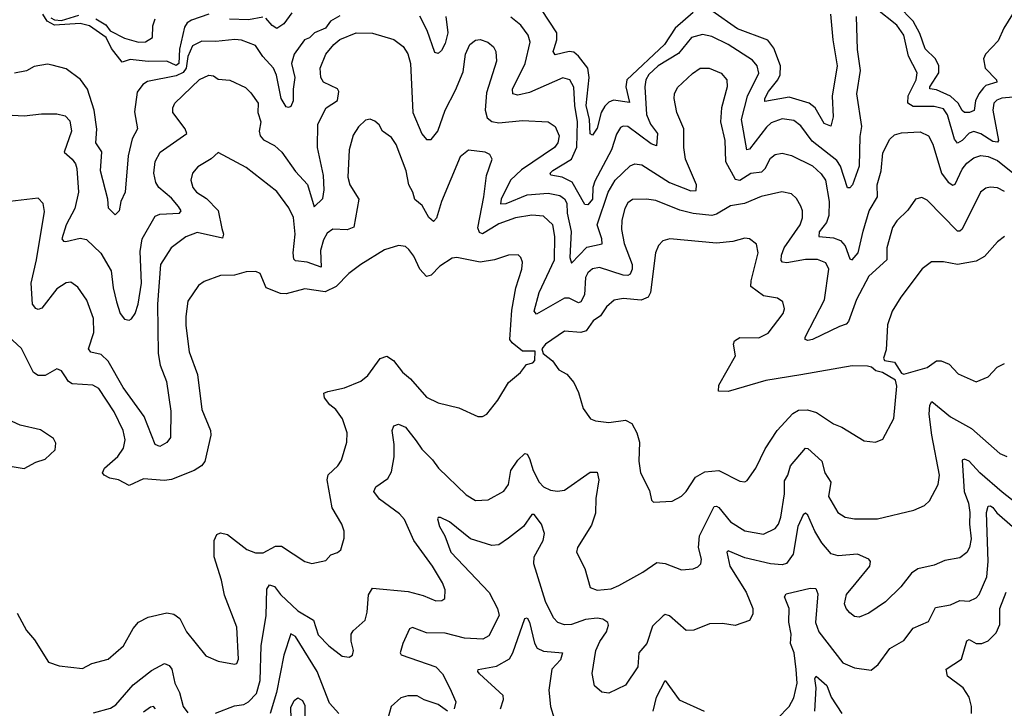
# Model space of a CAD drawing. Extents: x 1954678 to 2060275, y 904822 to 1016299.
# Tile 249 of 256: x 1971667 to 1975875, y 1002958 to 1005902. Entities that reach past the tile are written whole.
import ezdxf

# ---------------------------------------------------------------- set-up
doc = ezdxf.new("R2010")
doc.units = 0

msp = doc.modelspace()

# ---------------------------------------------------------------- linework, layer by layer
at = {"layer": '0CON20XD'}
for points in [[(1974545, 1005931.8), (1974467.5, 1005865), (1974421.7, 1005795), (1974260.9, 1005645), (1974257.2, 1005615), (1974272.5, 1005547.5), (1974205, 1005557.5), (1974185, 1005549.7), (1974167.3, 1005532.7), (1974151, 1005505), (1974135, 1005438.1), (1974115, 1005407.8), (1974104, 1005414), (1974102.3, 1005475), (1974087, 1005535), (1974101, 1005655), (1974094.3, 1005694.3), (1974055, 1005746), (1974035, 1005762.5), (1974015, 1005765.3), (1973955, 1005752.1), (1973947.1, 1005765), (1973950.8, 1005779.2), (1973962.4, 1005815), (1973961.8, 1005845), (1973896.9, 1005945)], [(1975132.1, 1005925), (1975141.3, 1005815), (1975160.2, 1005705), (1975138.4, 1005575), (1975143.1, 1005486.9), (1975133.6, 1005446.4), (1975105, 1005458.1), (1975066.8, 1005525), (1975041.1, 1005545), (1974955, 1005570.4), (1974851.8, 1005551.8), (1974851.3, 1005565), (1974866.5, 1005595), (1974907, 1005645), (1974916.2, 1005666.2), (1974917.7, 1005705), (1974889.6, 1005779.6), (1974864.3, 1005814.3), (1974735, 1005863), (1974625, 1005939)], [(1975945, 1005573.6), (1975863.8, 1005566.2), (1975842.4, 1005557.6), (1975830, 1005545), (1975825.3, 1005514.7), (1975849.3, 1005385), (1975845, 1005377.8), (1975825, 1005381.2), (1975775, 1005414), (1975745, 1005423.9), (1975725, 1005416.8), (1975695, 1005384.7), (1975675, 1005373.5), (1975661.5, 1005391.5), (1975632.1, 1005495), (1975615, 1005520), (1975575, 1005530.4), (1975485, 1005531.2), (1975462.4, 1005545), (1975463.2, 1005576.8), (1975497.8, 1005645), (1975502.9, 1005675), (1975465.2, 1005745.2), (1975445.8, 1005835), (1975415, 1005877.6), (1975325, 1005948.8)], [(1975909.9, 1005925), (1975873.1, 1005865), (1975849, 1005811), (1975793.9, 1005755), (1975785.3, 1005735), (1975792.7, 1005695), (1975840.9, 1005645), (1975842.5, 1005635), (1975795, 1005620.5), (1975785, 1005610.3), (1975765.1, 1005585), (1975752.1, 1005555), (1975746.1, 1005513.9), (1975725.2, 1005504.8), (1975705, 1005505.3), (1975695, 1005512.9), (1975677.5, 1005545), (1975645.1, 1005575.1), (1975585, 1005601.5), (1975556.4, 1005606.4), (1975555.9, 1005615), (1975594.2, 1005675), (1975595.1, 1005705), (1975580.2, 1005735), (1975536.9, 1005776.9), (1975513.3, 1005843.3), (1975484.5, 1005895), (1975421.2, 1005961.2)], [(1973035, 1005918.3), (1972995.3, 1005895), (1972974.2, 1005865), (1972926, 1005845), (1972905, 1005824.7), (1972883.8, 1005815), (1972840, 1005755), (1972828.7, 1005715), (1972842.9, 1005655), (1972834.7, 1005605), (1972835.5, 1005555), (1972825, 1005531.2), (1972815, 1005526), (1972805, 1005529.2), (1972784.2, 1005565), (1972764.2, 1005665), (1972751.2, 1005695), (1972705.7, 1005745), (1972675, 1005791.5), (1972615, 1005814), (1972586.5, 1005816.5), (1972505, 1005808.8), (1972445, 1005810.3), (1972405, 1005789.3), (1972385.6, 1005745), (1972378.4, 1005695), (1972365, 1005676.4), (1972335, 1005661.5), (1972212.2, 1005637.8), (1972192.5, 1005625), (1972168.3, 1005591.7), (1972157.3, 1005507.3), (1972170, 1005435), (1972147.4, 1005392.6), (1972130.6, 1005319.4), (1972116.7, 1005165), (1972099.2, 1005125), (1972091.9, 1005085), (1972075, 1005068.1), (1972045.7, 1005095.7), (1972042.7, 1005135), (1972011.6, 1005255), (1972017, 1005337), (1971992.2, 1005375), (1971996.6, 1005433.4), (1971985.5, 1005515), (1971955.8, 1005605), (1971925.8, 1005645.8), (1971865, 1005691.1), (1971805, 1005707.5), (1971785, 1005711.9), (1971728.3, 1005701.7), (1971695, 1005683.6), (1971645, 1005673.1)], [(1972475.6, 1005925.6), (1972400.3, 1005899.7), (1972382.2, 1005887.8), (1972370.8, 1005869.2), (1972350, 1005775), (1972346.5, 1005715), (1972335, 1005705.4), (1972295, 1005724.4), (1972215, 1005723.3), (1972138.7, 1005731.3), (1972105, 1005720), (1972058.8, 1005778.8), (1972035.9, 1005825.9), (1971965, 1005874.7), (1971925, 1005885.3), (1971815, 1005878.9), (1971783.8, 1005895), (1971765.4, 1005925)], [(1971799.8, 1005909.8), (1971815, 1005900.4), (1971845, 1005898.9), (1971919.3, 1005920.7)], [(1971991.4, 1005905), (1972035, 1005879.5), (1972053.9, 1005853.9), (1972115, 1005822.5), (1972175, 1005806), (1972203.6, 1005806.4), (1972233.9, 1005826.1), (1972235.6, 1005875), (1972245.8, 1005905)], [(1972705, 1005912.2), (1972645, 1005901), (1972563.7, 1005903.7)], [(1972829.4, 1005930.6), (1972795, 1005884.2), (1972765, 1005864), (1972745, 1005877.1), (1972718.1, 1005908.1)], [(1973487.9, 1005915), (1973496.7, 1005845), (1973485, 1005799.2), (1973469.6, 1005770.4), (1973455, 1005756.9), (1973441.3, 1005761.3), (1973408.2, 1005855), (1973376.9, 1005916.9)], [(1975242.1, 1005915), (1975245.4, 1005774.6), (1975258.2, 1005685), (1975242.9, 1005585), (1975264.1, 1005445), (1975257, 1005403), (1975253.6, 1005275), (1975226.2, 1005195), (1975215, 1005182.5), (1975205, 1005183.3), (1975174, 1005275), (1975159.1, 1005299.1), (1975053, 1005383), (1975005, 1005448.5), (1974975, 1005470.8), (1974925, 1005478), (1974878.9, 1005461.1), (1974857.9, 1005442.1), (1974785, 1005347.5), (1974774.4, 1005345), (1974751.4, 1005475), (1974776.7, 1005575), (1974825, 1005673.3), (1974818.9, 1005705), (1974798.1, 1005728.1), (1974694.5, 1005795), (1974625, 1005829.7), (1974585, 1005838.2), (1974537.8, 1005825), (1974482.3, 1005757.7), (1974395, 1005703.8), (1974355, 1005667.1), (1974342.3, 1005645), (1974338.6, 1005615), (1974346.1, 1005496.1), (1974363, 1005455), (1974392.6, 1005415), (1974387.8, 1005362.2), (1974365, 1005371.1), (1974265, 1005444.7), (1974245, 1005447.1), (1974235, 1005441.5), (1974217.1, 1005412.9), (1974196.4, 1005345), (1974125, 1005211.5), (1974115.7, 1005184.3), (1974115.1, 1005135), (1974095, 1005109.7), (1974082.2, 1005112.2), (1974027.8, 1005207.8), (1973985, 1005229.1), (1973937, 1005237), (1973933.1, 1005245), (1973945, 1005256.8), (1974024.8, 1005305), (1974047, 1005357), (1974050.1, 1005465), (1974038.5, 1005535), (1974035, 1005613.8), (1974018.1, 1005645), (1973987.2, 1005652.8), (1973845, 1005591), (1973795, 1005579.4), (1973774.1, 1005584.1), (1973772.9, 1005605), (1973827.5, 1005715), (1973848.2, 1005805), (1973840, 1005835), (1973808, 1005878), (1973765, 1005912.5)], [(1971635, 1005493.1), (1971685, 1005490.3), (1971760.3, 1005499.7), (1971825, 1005499.4), (1971860.6, 1005490.6), (1971880.7, 1005469.3), (1971888.2, 1005425), (1971856.4, 1005335), (1971891.5, 1005305), (1971904.6, 1005285), (1971910.9, 1005265), (1971918.2, 1005165), (1971902.9, 1005095), (1971865.2, 1005025), (1971846.5, 1004965), (1971853.8, 1004955), (1971864, 1004954), (1971925, 1004967.1), (1971952.7, 1004962.7), (1972013.6, 1004903.6), (1972057.9, 1004827.9), (1972065.7, 1004755), (1972080, 1004695), (1972096.1, 1004646.1), (1972115, 1004621.2), (1972135, 1004616.7), (1972145, 1004622.5), (1972159.5, 1004645), (1972172.4, 1004685), (1972186.7, 1004775), (1972181.3, 1004911.3), (1972189.3, 1004965), (1972245, 1005061.5), (1972265, 1005069.7), (1972349.2, 1005075), (1972356.5, 1005085), (1972345, 1005103.3), (1972315, 1005138.9), (1972260.8, 1005185), (1972247.7, 1005205), (1972239.3, 1005245), (1972246.2, 1005295), (1972266.5, 1005335), (1972380.7, 1005415), (1972373.4, 1005435), (1972320.6, 1005505), (1972320.5, 1005525), (1972329.1, 1005545), (1972435, 1005645.5), (1972475, 1005664.5), (1972495, 1005661.5), (1972515, 1005647.5), (1972565, 1005643.5), (1972631.2, 1005611.2), (1972655, 1005588.6), (1972686.2, 1005545), (1972684.7, 1005505), (1972697.5, 1005465), (1972690.6, 1005425), (1972694.2, 1005405), (1972708.2, 1005388.2), (1972755, 1005363.8), (1972787.1, 1005335), (1972845, 1005252.2), (1972896.8, 1005196.8), (1972925, 1005102), (1972962.1, 1005137.9), (1972967.8, 1005175), (1972964.4, 1005235), (1972939.8, 1005355), (1972940.9, 1005455), (1972976.4, 1005525), (1973025, 1005555.7), (1973031.1, 1005595), (1973025, 1005606.5), (1972964.6, 1005635), (1972953.8, 1005655), (1972951.2, 1005695), (1972975, 1005754.5), (1973008.5, 1005795), (1973035, 1005816.7), (1973105, 1005845.2), (1973175, 1005843.9), (1973265, 1005817.3), (1973305, 1005786.7), (1973325, 1005755.8), (1973336.6, 1005715), (1973347.1, 1005505), (1973385, 1005414.2), (1973405, 1005389.2), (1973425, 1005389.2), (1973453.8, 1005425), (1973485.4, 1005515), (1973528.9, 1005601.1), (1973561.3, 1005678.7), (1973571.2, 1005755), (1973590, 1005795), (1973615, 1005814.4), (1973635, 1005817.5), (1973668, 1005805), (1973691.9, 1005785), (1973701.8, 1005765), (1973703.8, 1005725), (1973661.5, 1005588.5), (1973655.3, 1005515), (1973665, 1005481.5), (1973685, 1005466.5), (1973715, 1005460.5), (1973815, 1005470.8), (1973925, 1005465.5), (1973954.6, 1005444.6), (1973971.8, 1005405), (1973966.2, 1005375), (1973952.2, 1005355), (1973810.7, 1005259.3), (1973763.8, 1005216.2), (1973723.8, 1005135), (1973721.9, 1005115), (1973745, 1005116.3), (1973835, 1005153), (1973925, 1005160), (1973975, 1005150.8), (1973995, 1005135.3), (1974005, 1005116.7), (1974006.5, 1005075), (1974023.8, 1004996.2), (1974018.2, 1004885), (1974025, 1004860.6), (1974090.9, 1004929.1), (1974156.1, 1004943.9), (1974154.7, 1004965), (1974134.8, 1005025), (1974181.7, 1005165), (1974210.8, 1005215), (1974275, 1005277.1), (1974295, 1005285.4), (1974325, 1005281.5), (1974443.8, 1005205), (1974535, 1005170), (1974558, 1005172), (1974559, 1005195), (1974511.6, 1005305), (1974504.6, 1005355), (1974505.5, 1005435), (1974474.7, 1005504.7), (1974463.1, 1005565), (1974464.7, 1005585.3), (1974478.3, 1005611.7), (1974541.7, 1005671.7)], [(1974541.7, 1005671.7), (1974575, 1005694.5), (1974613.9, 1005693.9), (1974665, 1005672.5), (1974688.8, 1005645), (1974689.6, 1005615), (1974665.8, 1005524.2), (1974661.2, 1005465), (1974680.9, 1005385), (1974682.4, 1005295), (1974725, 1005220.6), (1974745, 1005215.9), (1974791.9, 1005245), (1974838.8, 1005251.2), (1974852.5, 1005265), (1974875, 1005310), (1974895, 1005325.4), (1974925, 1005331.5), (1974965, 1005321.3), (1975055, 1005276.9), (1975092.2, 1005242.2), (1975110.3, 1005215), (1975125.9, 1005125), (1975125.2, 1005065), (1975114.8, 1005035), (1975083.4, 1004995), (1975081.4, 1004975), (1975145, 1004969.6), (1975175, 1004957.9), (1975194.5, 1004934.5), (1975215, 1004879.2), (1975225, 1004874.4), (1975249.7, 1004905), (1975271.9, 1004998.1), (1975297.7, 1005085), (1975332.5, 1005145), (1975331.8, 1005195), (1975348.1, 1005255), (1975355, 1005332), (1975385, 1005391.4), (1975405, 1005408.9), (1975435, 1005417.9), (1975515, 1005421.8), (1975550, 1005405), (1975569.4, 1005369.4), (1975605.8, 1005245.8), (1975635, 1005206.6), (1975655, 1005194.6), (1975665, 1005198.6), (1975695, 1005262.5), (1975715, 1005288.9), (1975745, 1005310.9), (1975775, 1005320.5), (1975805, 1005317.3), (1975845, 1005300), (1975925, 1005236.2)], [(1975169.7, 1004589.7), (1975055, 1004534.6), (1975035, 1004530), (1975024.2, 1004535), (1975023.5, 1004545), (1975105.5, 1004704.5), (1975124.1, 1004835), (1975111.9, 1004861.9), (1975076.3, 1004876.3), (1975025, 1004877), (1974945, 1004861.6), (1974926, 1004865), (1974921.6, 1004871.6), (1974921.9, 1004895), (1974934.3, 1004925.7), (1975001.5, 1005025), (1975011.5, 1005055), (1975012.5, 1005085), (1975005.6, 1005105), (1974986.9, 1005136.9), (1974965, 1005157.1), (1974923.8, 1005166.2), (1974835, 1005145.3), (1974763.8, 1005116.2), (1974704.1, 1005105.9), (1974645, 1005070.4), (1974625, 1005065.3), (1974545, 1005073.3), (1974487.2, 1005087.2), (1974385, 1005128.2), (1974345.4, 1005134.6), (1974285, 1005132.5), (1974265, 1005119.4), (1974253.2, 1005095), (1974240.3, 1005045), (1974238.6, 1005005), (1974249.8, 1004945), (1974283.7, 1004855), (1974284.4, 1004835), (1974275, 1004813.3), (1974265, 1004808.1), (1974245, 1004809.8), (1974145, 1004842.8), (1974115, 1004837.1), (1974095, 1004818.8), (1974085, 1004799.2), (1974081, 1004725), (1974065, 1004695.4), (1974055, 1004691.5), (1974015, 1004711.6), (1973995, 1004711.6), (1973875, 1004642.3), (1973865.5, 1004655.5), (1973886.6, 1004735), (1973952, 1004875), (1973953.3, 1004975), (1973944.7, 1005025), (1973905, 1005062), (1973855, 1005066.5), (1973785, 1005054.3), (1973715, 1005029.1), (1973685, 1005010.5), (1973645, 1004986.7), (1973631.6, 1004991.6), (1973625, 1005012.5), (1973650.7, 1005145), (1973661.2, 1005235), (1973685.6, 1005305), (1973676, 1005325), (1973656, 1005336), (1973585, 1005344.3), (1973549.4, 1005315), (1973469.3, 1005125), (1973447.3, 1005052.7), (1973435, 1005038.6), (1973415.8, 1005055.8), (1973387.2, 1005107.2), (1973355, 1005133.3), (1973347.1, 1005165), (1973329.2, 1005195), (1973318.7, 1005255), (1973275, 1005367.5), (1973255, 1005398.6), (1973217.5, 1005425), (1973202.4, 1005452.4), (1973185, 1005468), (1973165, 1005476), (1973145, 1005472.5), (1973115, 1005444), (1973091.9, 1005408.1), (1973074.5, 1005345), (1973068.6, 1005228.6), (1973077.1, 1005195), (1973115.4, 1005135), (1973094.7, 1005015.3), (1973066.3, 1005003.7), (1973005, 1005006.8), (1972981, 1004989), (1972965, 1004960), (1972951.6, 1004915), (1972955, 1004843.6), (1972895, 1004864.8), (1972845, 1004870.9), (1972838.4, 1004878.4), (1972835.3, 1004905.3), (1972844.3, 1004985), (1972836.7, 1005056.7), (1972817.1, 1005097.1), (1972765, 1005166.9), (1972635, 1005270), (1972515, 1005333.3), (1972485, 1005307.5), (1972427.4, 1005272.6), (1972404.4, 1005245), (1972397.5, 1005215), (1972406.4, 1005185), (1972421.5, 1005165), (1972465, 1005136.6), (1972515, 1005085.5), (1972531.1, 1005008.9), (1972537.3, 1004985), (1972532.9, 1004967.1), (1972425, 1004992.2), (1972376.8, 1004973.2), (1972313.9, 1004926.1), (1972268.2, 1004855), (1972256.1, 1004686.1), (1972258.4, 1004475), (1972267.1, 1004425), (1972294.1, 1004355), (1972312.1, 1004227.9), (1972310.4, 1004115), (1972295.7, 1004094.3), (1972265, 1004077.1), (1972246, 1004086), (1972198.7, 1004205), (1972108.9, 1004328.9), (1972045, 1004441.6), (1972015, 1004471), (1971971, 1004481), (1971960, 1004495), (1971983.3, 1004565), (1971981.5, 1004625), (1971953.3, 1004703.3), (1971915, 1004758), (1971885, 1004780), (1971865, 1004777.1), (1971825, 1004751.4), (1971760.9, 1004669.1), (1971745, 1004663.3), (1971735, 1004666.9), (1971721.2, 1004685), (1971715.7, 1004775), (1971738.2, 1004875), (1971772.4, 1005082.4), (1971766.3, 1005116.3), (1971745, 1005138), (1971575, 1005119.1)], [(1975875, 1005167.9), (1975845, 1005182.7), (1975813.8, 1005186.2), (1975795, 1005181.1), (1975772.5, 1005165), (1975693.8, 1005006.2), (1975685, 1004997.1), (1975675, 1004997.8), (1975545, 1005130), (1975521.7, 1005141.7), (1975495.7, 1005134.3), (1975462.1, 1005087.9), (1975415, 1005041.4), (1975397.1, 1005012.9), (1975373.1, 1004926.9), (1975372.4, 1004875), (1975295.4, 1004805), (1975242.9, 1004705), (1975209.2, 1004610.8), (1975199.3, 1004600.7), (1975169.7, 1004589.7)], [(1974375, 1003838.8), (1974455, 1003844), (1974495.4, 1003864.6), (1974515, 1003884.2), (1974554.7, 1003945.3), (1974595, 1003968.2), (1974655, 1003974), (1974745, 1003929.2), (1974765, 1003926), (1974775, 1003931.2), (1974812.5, 1003985), (1974853, 1004067), (1974904, 1004146), (1974971.5, 1004218.5), (1974995, 1004231.8), (1975033.6, 1004233.6), (1975072.6, 1004222.6), (1975145, 1004174.4), (1975179.8, 1004159.8), (1975275, 1004102), (1975323.9, 1004096.1), (1975355, 1004108.8), (1975402.7, 1004197.3), (1975415.7, 1004335), (1975410, 1004360), (1975353.6, 1004393.6), (1975325, 1004400), (1975306.9, 1004416.9), (1975290.3, 1004420.3), (1975225, 1004422), (1975005, 1004383.1), (1974855, 1004359.1), (1974695, 1004312.9), (1974653, 1004313), (1974655, 1004338.8), (1974726.2, 1004465), (1974717.1, 1004515), (1974721.7, 1004528.3), (1974745, 1004542.7), (1974825, 1004541.5), (1974865, 1004561.9), (1974930, 1004645), (1974935.6, 1004665), (1974928, 1004695), (1974905, 1004711.4), (1974845, 1004720.5), (1974791.5, 1004761.5), (1974792.4, 1004785), (1974823.1, 1004905), (1974815, 1004942), (1974785.4, 1004965.4), (1974765, 1004967.5), (1974715, 1004953.8), (1974645, 1004946.2), (1974445, 1004965.4), (1974415, 1004956.7), (1974396.4, 1004936.4), (1974383.2, 1004905), (1974363.2, 1004735), (1974352.7, 1004715), (1974322.9, 1004702.9), (1974245, 1004710.4), (1974207, 1004703), (1974175, 1004674.4), (1974148.5, 1004635), (1974117.1, 1004615), (1974087.9, 1004572.1), (1974064.6, 1004564.6), (1973995, 1004570), (1973913.8, 1004515), (1973898.8, 1004495), (1973904.1, 1004474.1), (1973943.2, 1004443.2), (1973971.2, 1004405), (1974005, 1004386.2), (1974035, 1004350), (1974055, 1004307.5), (1974075, 1004240), (1974105.7, 1004195.7), (1974127, 1004187), (1974185, 1004179.4), (1974255, 1004189.6), (1974282.5, 1004175), (1974304.5, 1004135), (1974315.6, 1004095), (1974312.5, 1004015), (1974319.2, 1003965), (1974358.8, 1003888.8), (1974367.3, 1003847.3), (1974375, 1003838.8)], [(1975875.6, 1004974.4), (1975845, 1004951.4), (1975790.6, 1004889.4), (1975755, 1004869.2), (1975675, 1004854.6), (1975615, 1004866.5), (1975563.6, 1004866.4), (1975523.6, 1004836.4), (1975432.9, 1004715), (1975395.6, 1004655), (1975375, 1004597.5), (1975369.5, 1004490.5), (1975358.8, 1004455), (1975362.5, 1004445), (1975405, 1004437.5), (1975435, 1004390), (1975445, 1004386.7), (1975545, 1004415.5), (1975585, 1004443.2), (1975605, 1004443.1), (1975639.2, 1004429.2), (1975677.2, 1004387.2), (1975755, 1004354.2)], [(1971655.7, 1003365), (1971695, 1003291.2), (1971730.3, 1003250.3), (1971790, 1003155), (1971835, 1003139.2), (1971935, 1003128.6), (1971975, 1003148.9), (1972045, 1003168.1), (1972110, 1003225), (1972151.2, 1003298.8), (1972173.8, 1003326.2), (1972215, 1003347.5), (1972295, 1003365.6), (1972325, 1003360), (1972351.3, 1003341.3), (1972380, 1003285), (1972462.8, 1003182.8), (1972515, 1003159.2), (1972585, 1003147.1), (1972595, 1003150), (1972601.8, 1003168.2), (1972594, 1003305), (1972541.2, 1003441.2), (1972529.2, 1003505), (1972497.1, 1003605), (1972497.1, 1003675), (1972509.4, 1003700.6), (1972525, 1003707.5), (1972555, 1003701.4), (1972637.3, 1003637.3), (1972675, 1003622.7), (1972707.6, 1003622.4), (1972759.4, 1003650.6), (1972785, 1003651.1), (1972885, 1003586), (1972915, 1003576.7), (1972975, 1003590), (1972995.9, 1003614.1), (1973025, 1003623.8), (1973038.8, 1003635), (1973053.3, 1003685), (1973053.3, 1003715), (1973043.8, 1003745), (1973001.9, 1003815), (1972980, 1003935), (1972985, 1003955.8), (1973026.2, 1003993.8), (1973041.7, 1004018.3), (1973064.3, 1004095), (1973065.8, 1004135), (1973045.6, 1004195), (1973017.3, 1004235), (1972991.9, 1004255), (1972969.4, 1004285), (1972966.2, 1004305), (1972982.9, 1004312.9), (1973055, 1004327.3), (1973125, 1004356.9), (1973155, 1004380), (1973207.3, 1004452.7), (1973235, 1004463.1), (1973264.2, 1004445), (1973303.1, 1004395), (1973336.9, 1004366.9), (1973405, 1004288.6), (1973455, 1004264.4), (1973543, 1004243), (1973625, 1004206), (1973645, 1004206), (1973662.5, 1004215), (1973710, 1004275), (1973755, 1004351.2), (1973806.6, 1004393.4), (1973832.9, 1004427.1), (1973860, 1004435), (1973867.5, 1004445), (1973870, 1004485), (1973815, 1004484.2), (1973770.6, 1004520.6), (1973761.8, 1004535), (1973769.5, 1004660.5), (1973786.9, 1004755), (1973813.3, 1004835), (1973815.7, 1004865), (1973808.8, 1004885), (1973796.8, 1004896.8), (1973755, 1004894.4), (1973695.3, 1004874.7), (1973635, 1004864.6), (1973535, 1004885.5), (1973515, 1004882.2), (1973462.4, 1004847.6), (1973425, 1004809.1), (1973405, 1004803.8), (1973377.3, 1004835), (1973351.2, 1004891.2), (1973329.4, 1004919.4), (1973315, 1004932.5), (1973285, 1004936), (1973225, 1004918), (1973124, 1004855), (1973072.9, 1004817.1), (1973019.6, 1004760.4), (1972971.5, 1004738.5), (1972885, 1004751.1), (1972805, 1004729.7), (1972781.3, 1004731.3), (1972719.5, 1004755), (1972695, 1004816.2), (1972675.9, 1004825.9), (1972635, 1004823.3), (1972585, 1004810), (1972525, 1004807.5), (1972455, 1004782.9), (1972430.8, 1004765), (1972385, 1004698.8), (1972376.5, 1004633.5), (1972376.2, 1004595), (1972391.5, 1004481.5), (1972426.2, 1004385), (1972444.6, 1004235), (1972481.8, 1004145), (1972483.9, 1004126.1), (1972457.4, 1004012.6), (1972442.9, 1003995), (1972412, 1003975), (1972315, 1003936.7), (1972285, 1003932.1), (1972195, 1003938.2), (1972135, 1003910.4), (1972089.2, 1003935), (1972052.2, 1003942.2), (1972026.9, 1003955), (1972020.5, 1003965), (1972029.1, 1003985), (1972086.2, 1004035), (1972110.4, 1004069.6), (1972117.8, 1004105), (1972109.3, 1004145), (1972070.9, 1004225), (1972004.7, 1004324.7), (1971979.3, 1004339.3), (1971890.8, 1004345), (1971874.5, 1004355), (1971859.5, 1004379.5), (1971845, 1004400.8), (1971825, 1004409.2), (1971775, 1004380.6), (1971745, 1004381.1), (1971725, 1004393.1), (1971675, 1004495.7), (1971597.2, 1004567.2)], [(1975755, 1004354.2), (1975805, 1004374.3), (1975843.8, 1004416.2), (1975875, 1004432.5)], [(1972503, 1002937), (1972585, 1002968.5), (1972625, 1002974), (1972645, 1002985.4), (1972678.8, 1003021.2), (1972695, 1003076.2), (1972698.8, 1003225), (1972720.4, 1003355), (1972722.4, 1003467.6), (1972734, 1003486), (1972755, 1003478.2), (1972780.8, 1003445), (1972854.8, 1003374.8), (1972921.8, 1003335), (1972942.2, 1003272.2), (1972987.5, 1003225), (1973045, 1003180.8), (1973075, 1003176), (1973088.8, 1003185), (1973093.1, 1003205), (1973083.1, 1003245), (1973083.1, 1003275), (1973091.1, 1003288.9), (1973143.1, 1003335), (1973151.5, 1003368.5), (1973156.6, 1003443.4), (1973175, 1003471.9), (1973327.1, 1003457.1), (1973390.7, 1003440.7), (1973445, 1003417.5), (1973470.6, 1003419.4), (1973482.9, 1003427.1), (1973484.4, 1003465), (1973473.5, 1003495), (1973431.2, 1003565), (1973350.9, 1003675), (1973311.8, 1003765), (1973289.4, 1003789.4), (1973205, 1003852.5), (1973179.5, 1003885), (1973188.5, 1003905), (1973240.1, 1003939.9), (1973255, 1003968.8), (1973266.4, 1004033.6), (1973267.1, 1004085), (1973258.5, 1004145), (1973265, 1004165.8), (1973285, 1004171.9), (1973315, 1004159.4), (1973361.4, 1004101.4), (1973385.5, 1004065), (1973430.8, 1004020.8), (1973456.9, 1003985), (1973575, 1003870), (1973615, 1003845.6), (1973669.2, 1003849.2), (1973735, 1003885.6), (1973755.4, 1003915), (1973765.9, 1003975), (1973795, 1004018.5), (1973825, 1004047.5), (1973835, 1004044), (1973845, 1004026), (1973860.5, 1003975), (1973886.2, 1003925), (1973905.6, 1003905), (1973935, 1003890.9), (1973965, 1003886.4), (1973995, 1003890.4), (1974105, 1003966.9), (1974135, 1003968), (1974142.2, 1003935), (1974128.8, 1003855), (1974127.2, 1003792.8), (1974109.9, 1003740.1), (1974050, 1003645), (1974046.9, 1003625), (1974081.4, 1003555), (1974105, 1003474.2), (1974135, 1003462.7), (1974195, 1003468.8), (1974226.7, 1003483.3), (1974329.7, 1003540.3), (1974389.4, 1003580.6), (1974425, 1003577.3), (1974495, 1003550), (1974545, 1003554.3), (1974565, 1003562), (1974577.1, 1003575), (1974580, 1003595), (1974568.2, 1003645), (1974571.8, 1003695), (1974635, 1003820), (1974645, 1003822.5), (1974655, 1003815.7), (1974704.6, 1003755), (1974765, 1003716.2), (1974845, 1003702.9), (1974895, 1003726.5), (1974909.6, 1003745), (1974919.2, 1003775), (1974935.7, 1003875), (1974935, 1003930.8), (1974949.2, 1003955), (1974961.1, 1003995), (1975025, 1004070.4), (1975035, 1004068.8), (1975094.6, 1004015), (1975107.7, 1003965), (1975133.1, 1003925), (1975122.9, 1003862.9), (1975163.1, 1003795), (1975195, 1003775.6), (1975235, 1003767.8), (1975332, 1003768), (1975487.5, 1003805), (1975533.3, 1003825), (1975555.6, 1003844.4), (1975591.4, 1003915), (1975597.9, 1003955), (1975564.2, 1004125), (1975552.9, 1004215), (1975555.9, 1004254.1), (1975565, 1004269.4), (1975645, 1004204), (1975734.2, 1004154.2), (1975855, 1004047.1), (1975885.8, 1004034.2)], [(1971635, 1003991.2), (1971685, 1003983.3), (1971735, 1004010), (1971775, 1004023.3), (1971817.7, 1004062.3), (1971820.7, 1004090.7), (1971811.7, 1004111.7), (1971755, 1004148), (1971668.7, 1004168.7), (1971635, 1004184.3)], [(1975925, 1003834.7), (1975865, 1003882.5), (1975769.7, 1003965), (1975725, 1004014.6), (1975705, 1004022.7), (1975695, 1004019.2), (1975703.4, 1003885), (1975721.2, 1003835), (1975727.8, 1003795), (1975726, 1003745), (1975732.7, 1003682.7), (1975725.7, 1003645), (1975715, 1003623.8), (1975685, 1003601.2), (1975620.7, 1003589.3), (1975575, 1003569.6), (1975505, 1003554.5), (1975478.1, 1003535), (1975432.4, 1003477.6), (1975366.7, 1003413.3), (1975295, 1003364.4), (1975255, 1003348.1), (1975235, 1003350.8), (1975215, 1003365.8), (1975198.6, 1003385), (1975192.2, 1003405), (1975200.4, 1003445), (1975241.3, 1003495), (1975299.4, 1003565), (1975302.5, 1003585), (1975295.8, 1003595), (1975246.6, 1003616.6), (1975165, 1003609.1), (1975135, 1003618.2), (1975094.7, 1003665), (1975064.7, 1003715), (1975035, 1003783.1), (1975025, 1003791.4), (1975015, 1003784.3), (1974992.6, 1003735), (1974972.9, 1003617.1), (1974943.7, 1003576.3), (1974925, 1003570.9), (1974875, 1003575.2), (1974765, 1003600.7), (1974695, 1003630.8), (1974689.2, 1003625), (1974701.9, 1003565), (1974771.3, 1003455), (1974799.4, 1003385), (1974799.7, 1003360.3), (1974785, 1003333.3), (1974725, 1003312), (1974670.9, 1003320.9), (1974615, 1003318.6), (1974548.3, 1003291.7), (1974515, 1003290), (1974443.1, 1003353.1), (1974425, 1003358.6), (1974417.2, 1003352.8), (1974371.6, 1003308.4), (1974347.5, 1003235), (1974312.7, 1003195), (1974308.5, 1003135), (1974255, 1003057.1), (1974185, 1003022.5), (1974155, 1003027.1), (1974123.7, 1003053.7), (1974113.6, 1003106.4), (1974128.7, 1003205), (1974146.1, 1003243.9), (1974174.7, 1003285.3), (1974183.3, 1003313.3), (1974180, 1003325), (1974159.3, 1003339.3), (1974135, 1003342.9), (1974085, 1003337.3), (1974025, 1003315.8), (1973995.3, 1003315.3), (1973967.1, 1003325), (1973948.5, 1003345), (1973913.5, 1003415), (1973863.8, 1003575), (1973865.4, 1003605), (1973903.1, 1003675), (1973909.5, 1003705), (1973896.9, 1003745), (1973865, 1003785.7), (1973855, 1003786), (1973819.1, 1003735), (1973755, 1003684.6), (1973715, 1003656.2), (1973685, 1003653.2), (1973592.8, 1003682.8), (1973502.9, 1003755), (1973465, 1003773.3), (1973455, 1003773.8), (1973452.1, 1003767.9), (1973460.7, 1003735), (1973484, 1003695), (1973509.6, 1003625), (1973673.1, 1003453.1), (1973708, 1003385), (1973715.4, 1003355), (1973671.9, 1003268.1), (1973646.6, 1003253.4), (1973568.1, 1003258.1), (1973485, 1003279.5), (1973405, 1003280.6), (1973345, 1003303.1), (1973332.3, 1003297.7), (1973304.4, 1003235), (1973292.2, 1003195), (1973296.2, 1003186.2), (1973445, 1003135.3), (1973472.9, 1003105), (1973504.6, 1003044.6), (1973530, 1002985), (1973523.8, 1002955)], [(1974905, 1002914.3), (1974955, 1002966.2), (1974975, 1003002), (1974990, 1003065), (1974985.7, 1003124.3), (1974977, 1003195), (1974961.1, 1003235), (1974963.7, 1003275), (1974953.9, 1003326.1), (1974955.3, 1003385), (1974935.4, 1003435), (1974942.6, 1003447.4), (1975045, 1003471.9), (1975069.4, 1003469.4), (1975077.4, 1003447.4), (1975067.3, 1003325), (1975081.6, 1003285), (1975185, 1003152.7), (1975235, 1003131.5), (1975305, 1003121.4), (1975335.4, 1003144.6), (1975385, 1003213.1), (1975445, 1003247.5), (1975485, 1003300.6), (1975550.5, 1003329.5), (1975580.5, 1003389.5), (1975645, 1003400), (1975685, 1003418.2), (1975725, 1003415.6), (1975755, 1003430.6), (1975767.5, 1003445), (1975799.6, 1003520.4), (1975805.2, 1003585.2), (1975798, 1003795), (1975805, 1003822.3), (1975815, 1003824), (1975825, 1003816.4), (1975843.1, 1003793.1), (1975909.7, 1003735)], [(1975734.6, 1002935), (1975734.6, 1002965), (1975724.6, 1003005), (1975698.5, 1003045), (1975632.1, 1003095), (1975625.6, 1003125), (1975691.7, 1003168.3), (1975715, 1003246.9), (1975725, 1003252.5), (1975755, 1003234.7), (1975778.8, 1003235), (1975805, 1003246.4), (1975839.4, 1003280.6), (1975855, 1003316.2), (1975854.8, 1003385), (1975882.2, 1003455)], [(1973721.6, 1002955), (1973733.8, 1002995), (1973733, 1003013), (1973631.9, 1003105), (1973624.2, 1003115), (1973625.8, 1003124.2), (1973705, 1003138.4), (1973760, 1003170), (1973774.3, 1003195), (1973825, 1003341.9), (1973835, 1003344.3), (1973845, 1003326), (1973866.9, 1003236.9), (1973878.2, 1003215), (1973905, 1003202.2), (1973986.7, 1003195), (1973978, 1003165), (1973941.3, 1003125), (1973933.8, 1003075), (1973927.4, 1003035), (1973935.8, 1002965), (1973951.3, 1002915)], [(1973030.5, 1002935), (1972990.4, 1002980.4), (1972938.4, 1003115), (1972845, 1003264.4), (1972825, 1003275.6), (1972794.8, 1003185.2), (1972763.4, 1003025), (1972736.9, 1002935)], [(1971981.5, 1002938.5), (1972055, 1002958.8), (1972077.8, 1002972.2), (1972151.9, 1003058.1), (1972230.2, 1003119.8), (1972285, 1003149.6), (1972305, 1003140.9), (1972317.1, 1003125), (1972330.3, 1003065), (1972350, 1003025), (1972365.3, 1002965.3), (1972385, 1002939.2)], [(1974373.8, 1002945), (1974388.8, 1003005), (1974425, 1003076.2), (1974484.6, 1002994.6), (1974591.2, 1002945)], [(1975064.8, 1002945.2), (1975071.2, 1003045), (1975064.7, 1003085.3), (1975070, 1003095), (1975115.9, 1003055), (1975135.3, 1003005), (1975179.6, 1002935)], [(1972826.3, 1002913.7), (1972825, 1002962), (1972839.3, 1002990.7), (1972855, 1003003.3), (1972875, 1002991.9), (1972885, 1002970), (1972885.8, 1002905)], [(1973495, 1002945.7), (1973455, 1002974.5), (1973395.8, 1002994.2), (1973365, 1003011.2), (1973325, 1003010.8), (1973295, 1003002.1), (1973254.8, 1002965.2), (1973239.6, 1002915)], [(1972247.3, 1002955), (1972238.8, 1002965), (1972225, 1002962.9), (1972195, 1002940.9)]]:
    msp.add_lwpolyline(points, dxfattribs=at)

doc.saveas('drawing.dxf')
